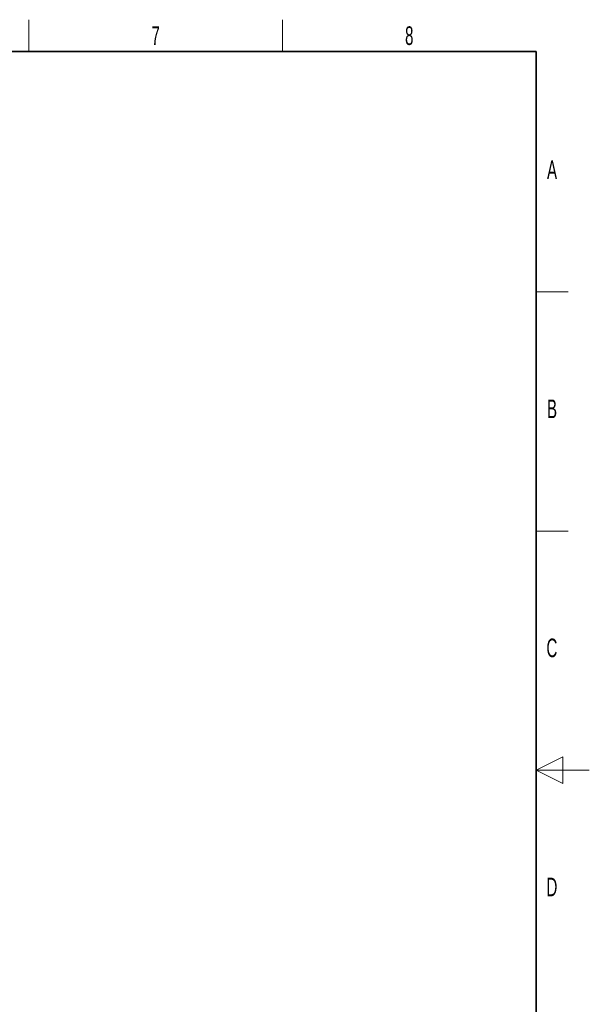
# Paper-space layout 'Blatt5' of a CAD drawing. Header units: millimetres. Extents: x 5 to 418, y 2 to 292.
# Tile 31 of 31: x 311 to 418, y 103 to 288. Entities that reach past the tile are written whole.
import ezdxf

# ---------------------------------------------------------------- set-up
doc = ezdxf.new("R2010")
doc.units = ezdxf.units.MM
doc.layers.add('SLD-0', color=7, linetype='Continuous')
doc.styles.add('SLDTEXTSTYLE0', font='TXT', dxfattribs={"width": 0.605})

psp = doc.layouts.new('Blatt5')

# ---------------------------------------------------------------- linework, layer by layer
at = {"layer": 'SLD-0', "lineweight": 18}
for p, q in [((312.5, 282.5), (312.5, 288.5)), ((360.25, 282.5), (360.25, 288.5)), ((408, 237.25), (414, 237.25)), ((408, 192.25), (414, 192.25)), ((413, 149.75), (408, 147.25)), ((413, 144.75), (413, 149.75)), ((418, 147.25), (408, 147.25)), ((408, 147.25), (413, 144.75))]:
    psp.add_line(p, q, dxfattribs=at)
at = {"layer": 'SLD-0', "lineweight": 35}
for p, q in [((408, 282.5), (26, 282.5)), ((408, 12), (408, 282.5))]:
    psp.add_line(p, q, dxfattribs=at)

# ---------------------------------------------------------------- texts
at = {"layer": 'SLD-0', "char_height": 3.5, "attachment_point": 2, "style": 'SLDTEXTSTYLE0'}
for s, insert in [('8', (384.1027, 287.243)), ('7', (336.3527, 287.243)), ('A', (410.9816, 262.0011)), ('B', (410.9816, 217.0011)), ('C', (410.9597, 172.0011)), ('D', (410.9597, 127.0011))]:
    psp.add_mtext(s, dxfattribs=dict(at, insert=insert))

doc.saveas('drawing.dxf')
